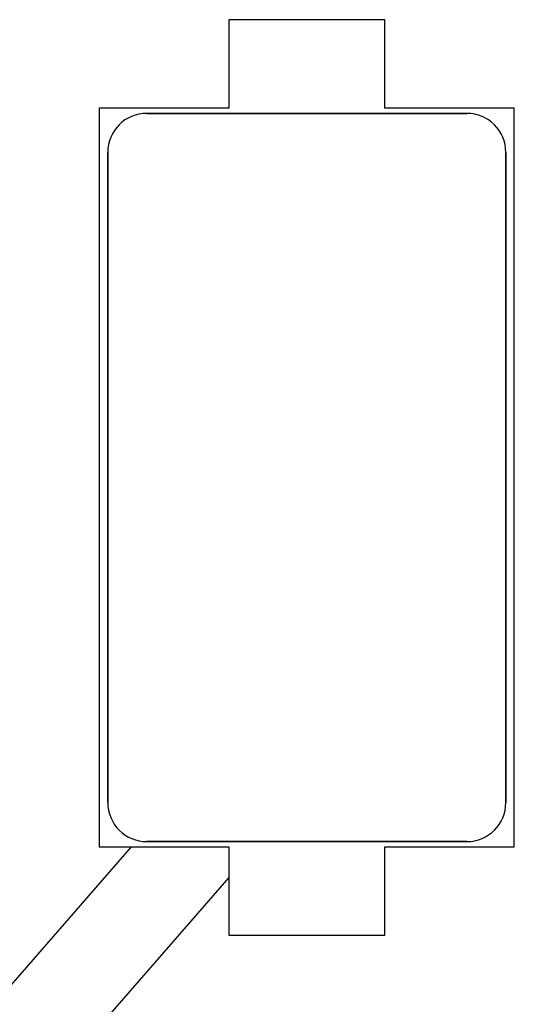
# Model space of a CAD drawing. Extents: x 25 to 1178, y 10 to 839.
# Tile 6 of 18: x 357 to 404, y 451 to 545. Entities that reach past the tile are written whole.
import ezdxf

# ---------------------------------------------------------------- set-up
doc = ezdxf.new("R2010")
doc.units = 0
doc.header["$LTSCALE"] = 10
doc.layers.get('0').update_dxf_attribs({"linetype": 'CONTINUOUS'})
doc.layers.add('PICKUP_CAVITY', color=1, linetype='CONTINUOUS')

msp = doc.modelspace()

# ---------------------------------------------------------------- linework, layer by layer
at = {"color": 2}
for p, q in [((367.392, 535.817), (367.392, 535.817)), ((367.936, 536.042), (367.936, 536.042)), ((368.508, 536.179), (368.508, 536.179)), ((369.094, 536.225), (399.844, 536.225)), ((369.094, 536.225), (399.844, 536.225)), ((369.094, 536.225), (369.094, 536.225)), ((369.094, 536.225), (369.094, 536.225)), ((399.844, 536.225), (369.094, 536.225)), ((369.094, 536.225), (399.844, 536.225)), ((369.094, 536.225), (369.094, 536.225)), ((369.094, 536.225), (369.094, 536.225)), ((399.844, 536.225), (399.844, 536.225)), ((399.844, 536.225), (399.844, 536.225)), ((399.844, 536.225), (399.844, 536.225)), ((399.844, 536.225), (399.844, 536.225)), ((400.431, 536.179), (400.431, 536.179)), ((401.003, 536.042), (401.003, 536.042)), ((401.547, 535.817), (401.547, 535.817)), ((366.443, 535.127), (366.443, 535.127)), ((366.443, 535.127), (366.443, 535.127)), ((366.89, 535.509), (366.89, 535.509)), ((402.049, 535.509), (402.049, 535.509)), ((402.496, 535.127), (402.496, 535.127)), ((402.496, 535.127), (402.496, 535.127)), ((365.753, 534.178), (365.753, 534.178)), ((366.061, 534.68), (366.061, 534.68)), ((402.878, 534.68), (402.878, 534.68)), ((403.186, 534.178), (403.186, 534.178)), ((365.391, 533.062), (365.391, 533.062)), ((365.528, 533.634), (365.528, 533.634)), ((403.411, 533.634), (403.411, 533.634)), ((403.548, 533.062), (403.548, 533.062)), ((365.344, 469.975), (365.344, 532.475)), ((365.344, 469.975), (365.344, 532.475)), ((365.344, 532.475), (365.344, 532.475)), ((365.344, 532.475), (365.344, 532.475)), ((365.344, 532.475), (365.344, 469.975)), ((365.344, 469.975), (365.344, 532.475)), ((365.344, 532.475), (365.344, 532.475)), ((365.344, 532.475), (365.344, 532.475)), ((403.594, 532.475), (403.594, 469.975)), ((403.594, 532.475), (403.594, 469.975)), ((403.594, 532.475), (403.594, 532.475)), ((403.594, 532.475), (403.594, 532.475)), ((403.594, 469.975), (403.594, 532.475)), ((403.594, 532.475), (403.594, 469.975)), ((403.594, 532.475), (403.594, 532.475)), ((403.594, 532.475), (403.594, 532.475)), ((365.344, 469.975), (365.344, 469.975)), ((365.344, 469.975), (365.344, 469.975)), ((365.344, 469.975), (365.344, 469.975)), ((365.344, 469.975), (365.344, 469.975)), ((403.594, 469.975), (403.594, 469.975)), ((403.594, 469.975), (403.594, 469.975)), ((403.594, 469.975), (403.594, 469.975)), ((403.594, 469.975), (403.594, 469.975)), ((365.391, 469.389), (365.391, 469.389)), ((365.528, 468.817), (365.528, 468.817)), ((403.411, 468.817), (403.411, 468.817)), ((403.548, 469.389), (403.548, 469.389)), ((365.753, 468.273), (365.753, 468.273)), ((366.061, 467.771), (366.061, 467.771)), ((402.878, 467.771), (402.878, 467.771)), ((403.186, 468.273), (403.186, 468.273)), ((366.443, 467.324), (366.443, 467.324)), ((366.443, 467.324), (366.443, 467.324)), ((366.89, 466.942), (366.89, 466.942)), ((367.392, 466.634), (367.392, 466.634)), ((401.547, 466.634), (401.547, 466.634)), ((402.049, 466.942), (402.049, 466.942)), ((402.496, 467.324), (402.496, 467.324)), ((402.496, 467.324), (402.496, 467.324)), ((367.598, 465.725), (315.456, 405.881)), ((367.936, 466.409), (367.936, 466.409)), ((368.508, 466.272), (368.508, 466.272)), ((399.844, 466.225), (369.094, 466.225)), ((399.844, 466.225), (369.094, 466.225)), ((369.094, 466.225), (369.094, 466.225)), ((369.094, 466.225), (369.094, 466.225)), ((369.094, 466.225), (399.844, 466.225)), ((399.844, 466.225), (369.094, 466.225)), ((369.094, 466.225), (369.094, 466.225)), ((369.094, 466.225), (369.094, 466.225)), ((399.844, 466.225), (399.844, 466.225)), ((399.844, 466.225), (399.844, 466.225)), ((399.844, 466.225), (399.844, 466.225)), ((399.844, 466.225), (399.844, 466.225)), ((400.431, 466.272), (400.431, 466.272)), ((401.003, 466.409), (401.003, 466.409)), ((376.97, 462.781), (314.29, 390.841))]:
    msp.add_line(p, q, dxfattribs=at)
for centre, start, end in [((369.094, 532.475), 90, 180), ((369.094, 532.475), 90, 180), ((369.094, 532.475), 90, 180), ((369.094, 532.475), 90, 180), ((399.844, 532.475), 360, 90), ((399.844, 532.475), 360, 90), ((399.844, 532.475), 360, 90), ((399.844, 532.475), 360, 90), ((369.094, 469.975), 180, 270.00001), ((369.094, 469.975), 180, 270.00001), ((369.094, 469.975), 180, 270.00001), ((369.094, 469.975), 180, 270.00001), ((399.844, 469.975), 270.00001, 360), ((399.844, 469.975), 270.00001, 360), ((399.844, 469.975), 270.00001, 360), ((399.844, 469.975), 270.00001, 360)]:
    msp.add_arc(centre, 3.75, start, end, dxfattribs=at)
at = {"layer": 'PICKUP_CAVITY'}
for p, q in [((376.97, 545.225), (376.97, 536.725)), ((391.97, 545.225), (376.97, 545.225)), ((391.97, 536.725), (391.97, 545.225)), ((364.533, 536.725), (364.533, 465.725)), ((376.97, 536.725), (364.533, 536.725)), ((404.406, 536.725), (391.97, 536.725)), ((404.406, 465.725), (404.406, 536.725)), ((364.533, 465.725), (376.97, 465.725)), ((376.97, 465.725), (376.97, 457.225)), ((391.97, 457.225), (391.97, 465.725)), ((391.97, 465.725), (404.406, 465.725)), ((376.97, 457.225), (391.97, 457.225))]:
    msp.add_line(p, q, dxfattribs=at)

doc.saveas('drawing.dxf')
